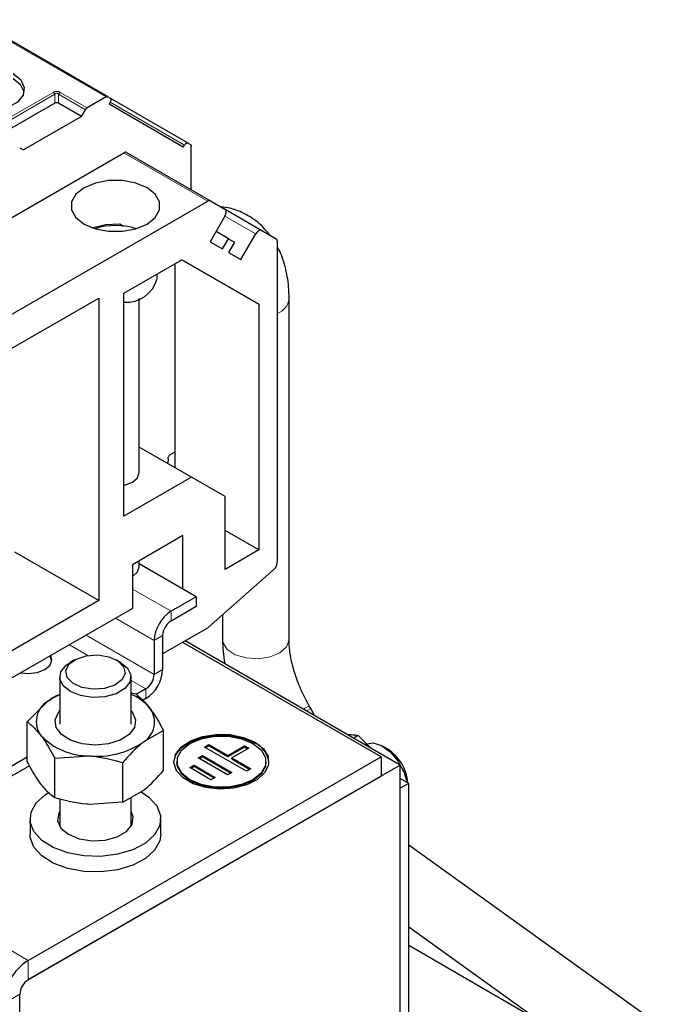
# Model space of a CAD drawing. Header units: millimetres. Extents: x 5 to 418, y 2 to 292.
# Tile 26 of 39: x 286 to 308, y 113 to 146. Entities that reach past the tile are written whole.
import ezdxf

# ---------------------------------------------------------------- set-up
doc = ezdxf.new("R2010")
doc.units = ezdxf.units.MM

msp = doc.modelspace()

# ---------------------------------------------------------------- linework, layer by layer
at = {"color": 7, "linetype": 'Continuous', "lineweight": 18}
for p, q in [((289.2496, 143.8059), (284.7524, 146.4021)), ((285.3747, 142.7525), (287.4677, 143.9608)), ((287.7077, 143.9608), (288.6128, 143.4383)), ((285.4347, 142.6892), (287.5277, 143.8974)), ((287.5277, 143.5956), (287.5277, 143.8974)), ((287.6477, 143.8974), (288.5528, 143.3749)), ((287.6477, 143.8974), (287.6477, 143.5956)), ((291.889, 142.1838), (289.3888, 143.6271)), ((292.6692, 140.2934), (289.8408, 141.9262)), ((294.2901, 139.1941), (293.25, 139.7945)), ((291.4344, 126.4833), (290.1333, 127.2344)), ((291.4344, 126.4833), (291.4344, 126.1567)), ((290.8687, 125.5035), (289.5675, 126.2547)), ((290.8687, 124.3604), (288.5774, 125.6831)), ((288.6378, 124.9951), (288.0116, 125.3565)), ((291.1515, 125.6668), (290.8687, 125.5035)), ((290.8687, 124.3604), (291.1515, 124.5236)), ((290.5858, 123.8705), (290.0888, 124.1574)), ((290.5858, 123.5438), (290.5858, 123.8705)), ((286.626, 114.7266), (279.6402, 118.7595)), ((286.626, 114.7266), (286.626, 114.0734)), ((286.3432, 113.5835), (285.7775, 113.2569))]:
    msp.add_line(p, q, dxfattribs=at)
at = {"color": 7, "linetype": 'Continuous', "lineweight": 25}
for p, q in [((289.3096, 143.8118), (284.8124, 146.408)), ((287.5277, 143.5956), (285.6961, 142.5382)), ((288.4221, 143.1486), (287.6477, 143.5956)), ((289.2496, 143.8059), (288.6128, 143.4383)), ((289.3096, 143.8118), (289.389, 143.766)), ((289.389, 143.6274), (289.349, 143.5582)), ((292.009, 142.253), (289.3898, 143.765)), ((288.4221, 143.1486), (288.5528, 143.3749)), ((291.849, 142.1145), (289.349, 143.5582)), ((288.4221, 143.1486), (286.4705, 142.0219)), ((286.3398, 142.0974), (286.4705, 142.0219)), ((289.9408, 141.9361), (292.7692, 140.3033)), ((291.849, 142.1145), (291.889, 142.1838)), ((292.009, 142.253), (292.0883, 142.2072)), ((292.1132, 140.682), (292.1132, 142.1523)), ((277.9807, 135.0795), (289.8408, 141.9262)), ((280.8091, 133.4467), (292.6692, 140.2934)), ((292.7692, 140.3033), (293.2501, 140.0256)), ((293.2544, 140.0229), (294.4901, 139.3096)), ((293.2501, 139.7947), (292.7501, 138.9286)), ((289.7119, 139.5278), (289.8296, 139.4598)), ((293.3701, 139.0325), (292.95, 139.275)), ((294.4901, 139.3096), (294.9709, 139.0319)), ((293.1701, 138.6861), (293.3701, 139.0325)), ((293.3701, 139.0325), (293.5701, 138.917)), ((293.7901, 138.3281), (294.2901, 139.1941)), ((292.7501, 138.9286), (293.1701, 138.6861)), ((293.5701, 138.917), (293.3701, 138.5706)), ((295.0123, 138.9403), (295.0123, 128.1222)), ((289.8504, 137.1964), (291.8006, 138.3222)), ((294.3901, 136.8268), (291.8002, 138.3219)), ((291.8006, 138.3222), (294.3901, 136.8268)), ((293.3701, 138.5706), (293.7901, 138.3281)), ((291.5616, 138.1842), (291.5616, 131.3252)), ((290.9676, 137.6861), (290.9676, 137.8413)), ((284.4764, 134.4206), (289.0019, 137.0331)), ((289.0019, 137.0331), (289.0019, 126.8427)), ((289.8504, 129.6842), (289.8504, 137.1964)), ((290.3676, 131.1537), (290.3676, 137.0228)), ((295.4111, 125.5304), (295.4111, 137.0105)), ((294.3901, 136.8268), (294.3901, 128.5488)), ((292.1273, 130.9986), (290.3676, 132.0145)), ((291.5616, 131.8473), (291.4202, 131.7657)), ((291.3309, 131.4583), (291.3354, 131.5371)), ((291.3354, 131.6187), (291.3354, 131.5371)), ((292.1273, 130.9986), (289.8504, 129.6842)), ((293.2587, 130.3453), (292.1273, 130.9986)), ((293.2587, 127.8956), (293.2587, 130.3453)), ((291.8303, 129.0308), (290.1333, 128.0511)), ((291.8303, 127.2344), (291.8303, 129.0308)), ((294.3901, 128.5488), (293.2587, 129.2019)), ((289.0019, 126.8427), (286.1735, 128.4755)), ((294.3901, 128.5488), (293.2587, 127.8956)), ((290.1333, 128.0511), (290.1333, 126.5813)), ((290.3676, 127.9855), (290.3676, 128.1863)), ((292.2829, 126.9732), (290.3676, 128.0788)), ((294.9075, 127.904), (292.6968, 125.9438)), ((290.1333, 127.659), (290.1334, 127.659)), ((289.0019, 126.8427), (284.4764, 124.2302)), ((292.2829, 126.9732), (291.4344, 126.4833)), ((292.2829, 126.9732), (292.2829, 126.6465)), ((290.1333, 126.5813), (283.3451, 122.6625)), ((292.2829, 126.6465), (291.4344, 126.1567)), ((293.1711, 126.3643), (293.1711, 125.5304)), ((292.6602, 125.9171), (291.1515, 125.0461)), ((290.8687, 125.5035), (290.8687, 124.3604)), ((291.1515, 125.6668), (291.1515, 124.5236)), ((298.5054, 121.5845), (291.8303, 125.438)), ((299.156, 121.3065), (291.9148, 125.4868)), ((288.1816, 124.8444), (288.0401, 124.7627)), ((289.7374, 124.7627), (289.596, 124.8444)), ((287.6888, 124.2729), (287.6888, 122.686)), ((290.0888, 122.686), (290.0888, 124.2729)), ((290.2589, 123.6881), (290.0888, 123.7207)), ((290.5858, 123.8705), (290.2635, 123.6844)), ((286.5937, 122.7632), (287.2788, 123.4457)), ((290.5858, 123.5438), (290.479, 123.4822)), ((296.1438, 123.2085), (296.0894, 123.3026)), ((296.2622, 122.9771), (296.1438, 123.2085)), ((286.5937, 121.4219), (286.5937, 122.7632)), ((291.1838, 122.4665), (290.4988, 122.0757)), ((291.1838, 121.1251), (291.1838, 122.4665)), ((297.7351, 122.2969), (297.5877, 122.2118)), ((298.1408, 121.8925), (297.7351, 122.2969)), ((292.5672, 121.9116), (292.7089, 121.9931)), ((293.979, 121.0938), (292.5672, 121.9116)), ((292.5955, 121.8952), (292.7089, 121.9604)), ((292.7089, 121.9931), (293.3442, 121.6251)), ((292.7089, 121.9604), (292.7089, 121.9931)), ((292.7089, 121.9604), (293.3442, 121.5924)), ((293.3442, 121.6251), (293.9108, 121.9511)), ((293.3442, 121.5924), (293.9108, 121.9184)), ((294.052, 121.8693), (293.4853, 121.5433)), ((293.9108, 121.9511), (294.052, 121.8693)), ((293.9108, 121.9184), (293.9108, 121.9511)), ((293.9108, 121.9184), (294.0237, 121.853)), ((298.7318, 121.8402), (298.5583, 121.9404)), ((286.5937, 121.5659), (284.0804, 120.115)), ((286.626, 114.7266), (298.5054, 121.5845)), ((287.5186, 121.5416), (288.6662, 121.6133)), ((287.5186, 120.2003), (287.5186, 121.5416)), ((289.8137, 120.0519), (289.8137, 121.3933)), ((291.6314, 121.4212), (291.6314, 121.3885)), ((292.354, 121.5444), (292.4956, 121.6259)), ((293.3422, 120.9719), (292.354, 121.5444)), ((292.3823, 121.528), (292.4956, 121.5933)), ((292.4956, 121.6259), (293.4839, 121.0534)), ((292.4956, 121.5933), (292.4956, 121.6259)), ((292.4956, 121.5933), (293.4556, 121.0372)), ((293.3442, 121.5924), (293.3442, 121.6251)), ((293.4853, 121.5433), (294.1206, 121.1753)), ((293.4853, 121.5106), (293.4853, 121.5433)), ((293.4853, 121.5106), (294.0923, 121.159)), ((294.6314, 121.3885), (294.6314, 121.4212)), ((298.5054, 121.5845), (298.5054, 120.9312)), ((286.6687, 121.2825), (284.0804, 119.7884)), ((299.156, 121.3065), (286.6146, 114.0666)), ((292.0701, 121.2182), (292.2118, 121.2996)), ((292.776, 120.8092), (292.0701, 121.2182)), ((292.0984, 121.2018), (292.2118, 121.267)), ((292.2118, 121.2996), (292.9177, 120.8907)), ((292.2118, 121.267), (292.2118, 121.2996)), ((292.2118, 121.267), (292.8894, 120.8745)), ((293.4839, 121.0534), (293.3422, 120.9719)), ((294.1206, 121.1753), (293.979, 121.0938)), ((299.156, 111.508), (299.156, 121.3065)), ((286.626, 114.0734), (298.5054, 120.9312)), ((292.9177, 120.8907), (292.776, 120.8092)), ((299.4388, 120.6859), (299.156, 120.8492)), ((289.8137, 120.0519), (290.4988, 120.4426)), ((299.4388, 120.6859), (299.156, 120.5226)), ((299.156, 110.6039), (299.156, 120.5226)), ((299.4388, 110.7728), (299.4388, 120.6859)), ((287.6888, 120.1661), (287.6888, 119.2374)), ((289.8137, 120.0519), (288.6662, 119.9802)), ((290.0888, 119.2374), (290.0888, 120.2088)), ((286.6888, 119.4945), (286.6888, 118.972)), ((291.0888, 118.972), (291.0888, 119.4945)), ((308.3813, 112.1811), (299.4388, 118.6115)), ((299.4388, 115.8525), (303.9993, 112.5731)), ((303.4269, 112.9202), (299.4388, 115.2225)), ((286.3432, 104.1116), (286.3432, 113.5835))]:
    msp.add_line(p, q, dxfattribs=at)
at = {"color": 7, "linetype": 'Continuous', "lineweight": 25, "flags": 128}
for points in [[(286.1169, 144.5936), (286.3759, 144.3801), (286.4927, 144.1284), (286.4534, 143.8687), (286.2626, 143.6325), (285.9433, 143.4482), (285.5341, 143.3381), (285.0844, 143.3153), (284.6483, 143.3828), (284.2784, 143.5323)], [(286.4883, 143.9731), (286.3759, 144.2005), (286.1169, 144.414)], [(288.5069, 139.5234), (288.8866, 139.3641), (289.3329, 139.2804), (289.8022, 139.2804), (290.2486, 139.3641), (290.6283, 139.5234), (290.9041, 139.7425), (291.0491, 140.0002), (291.0491, 140.2711), (290.9041, 140.5288), (290.6283, 140.748), (290.2486, 140.9072), (289.8022, 140.9909), (289.3329, 140.9909), (288.8866, 140.9072), (288.5069, 140.748), (288.2311, 140.5288), (288.0861, 140.2711), (288.0861, 140.0002), (288.2311, 139.7425), (288.5069, 139.5234)], [(293.2501, 139.7947), (293.2677, 139.8296), (293.2807, 139.8653), (293.2888, 139.9006), (293.2915, 139.9341), (293.2888, 139.9643), (293.2807, 139.9903), (293.2677, 140.011), (293.2501, 140.0256)], [(288.7742, 139.4008), (289.2249, 139.5089), (289.7122, 139.5278)], [(294.4901, 139.3096), (294.4686, 139.3175), (294.4442, 139.3185), (294.4177, 139.3124), (294.3901, 139.2997), (294.3625, 139.2806), (294.3359, 139.256), (294.3115, 139.2268), (294.2901, 139.1941)], [(289.8504, 130.7217), (289.8737, 130.727), (290.1333, 130.8272), (290.3067, 130.977), (290.3676, 131.1537)], [(290.1334, 127.659), (290.3067, 127.8088), (290.3676, 127.9855)], [(286.3749, 124.4117), (286.626, 124.3883), (286.9322, 124.4235), (287.1917, 124.5236), (287.3651, 124.6734), (287.426, 124.8502), (287.3856, 124.9951)], [(287.424, 124.8175), (287.3651, 124.9616), (287.3537, 124.9767)], [(289.7374, 124.7627), (289.9715, 124.5716), (290.0832, 124.3398), (290.0508, 124.1), (289.8782, 123.881), (289.5863, 123.7093), (289.2103, 123.6055), (288.7955, 123.5823), (288.3919, 123.6424), (288.0483, 123.7785), (287.806, 123.9743), (287.6944, 124.206), (287.7268, 124.4459), (287.8993, 124.6649), (288.0401, 124.7627)], [(288.9665, 125.0118), (289.3421, 124.9508), (289.6487, 124.8115), (289.8396, 124.615), (289.8857, 124.3914), (289.7801, 124.1745), (289.5388, 123.9975), (289.1985, 123.8873), (288.811, 123.8607), (288.4354, 123.9217), (288.1288, 124.061), (287.9379, 124.2575), (287.8918, 124.4811), (287.9974, 124.698), (288.2388, 124.875), (288.5791, 124.9852), (288.9665, 125.0118)], [(290.0888, 123.1284), (290.1336, 123.0748), (290.2428, 122.8245), (290.2053, 122.5672), (290.0251, 122.3309), (289.7218, 122.1412), (289.3282, 122.0186), (288.887, 121.9764), (288.446, 122.0193), (288.0529, 122.1424), (287.7505, 122.3326), (287.5713, 122.5692), (287.535, 122.8265), (287.6453, 123.0767), (287.6888, 123.1284)], [(291.5314, 121.3885), (291.5859, 121.6276), (291.7767, 121.8799), (292.0878, 122.0886), (292.4916, 122.2351), (292.9523, 122.3064), (293.4289, 122.2961), (293.879, 122.2051), (294.2628, 122.0416)], [(294.2628, 122.0743), (294.546, 121.8528), (294.7035, 121.5929), (294.7214, 121.3178), (294.5979, 121.0518), (294.3442, 120.8187), (293.9827, 120.6391), (293.5455, 120.529), (293.0716, 120.4982), (292.603, 120.5494), (292.1813, 120.678), (291.8441, 120.8727), (291.6212, 121.1161), (291.5325, 121.3866), (291.5859, 121.6602), (291.7767, 121.9126), (292.0878, 122.1213), (292.4916, 122.2678), (292.9523, 122.339), (293.4289, 122.3287), (293.879, 122.2378), (294.2628, 122.0743)], [(294.1921, 122.0335), (294.4679, 121.8143), (294.6129, 121.5566), (294.6129, 121.2857), (294.4679, 121.0281), (294.1921, 120.8089), (293.8124, 120.6496), (293.3661, 120.5659), (292.8968, 120.5659), (292.4504, 120.6496), (292.0708, 120.8089), (291.7949, 121.0281), (291.6499, 121.2857), (291.6499, 121.5566), (291.7949, 121.8143), (292.0708, 122.0335), (292.4504, 122.1927), (292.8968, 122.2765), (293.3661, 122.2765), (293.8124, 122.1927), (294.1921, 122.0335)], [(297.9582, 121.9999), (297.9823, 122.0127), (298.2302, 122.0537), (298.5176, 121.9628), (298.8099, 121.751), (299.0719, 121.4439), (299.2719, 121.0785), (299.3822, 120.7186)], [(294.6314, 121.3885), (294.6129, 121.2531), (294.4679, 120.9954), (294.1921, 120.7762), (293.8124, 120.617), (293.3661, 120.5333), (292.8968, 120.5333), (292.4504, 120.617), (292.0708, 120.7762), (291.7949, 120.9954), (291.6499, 121.2531), (291.6314, 121.3885)], [(290.4276, 120.4022), (290.6931, 120.2212), (290.9574, 119.9269), (291.0807, 119.6031), (291.0547, 119.2719), (290.8811, 118.9558), (290.5717, 118.6765), (290.1476, 118.453), (289.6377, 118.3004), (289.0768, 118.2292), (288.5031, 118.2442), (287.9556, 118.3444), (287.4718, 118.523), (287.0845, 118.7679), (286.8202, 119.0622), (286.6968, 119.386), (286.7228, 119.7172), (286.8965, 120.0332), (287.2059, 120.3126), (287.3173, 120.3834)], [(287.6888, 119.7517), (287.653, 119.687), (287.6135, 119.4314), (287.7278, 119.1834), (287.9821, 118.9729), (288.3458, 118.8254), (288.775, 118.7585), (289.218, 118.7805), (289.6212, 118.8885)], [(289.6212, 118.8885), (289.936, 119.0697), (290.1246, 119.3021), (290.1641, 119.5577), (290.0888, 119.7517)], [(291.0888, 118.972), (291.0547, 118.7493), (290.8811, 118.4333), (290.5717, 118.1539), (290.1476, 117.9304), (289.6377, 117.7778), (289.0768, 117.7066), (288.5031, 117.7216), (287.9556, 117.8218), (287.4718, 118.0005), (287.0845, 118.2453), (286.8202, 118.5396), (286.6968, 118.8634), (286.6888, 118.972)]]:
    msp.add_lwpolyline(points, dxfattribs=at)
at = {"color": 7, "linetype": 'Continuous', "lineweight": 18, "flags": 128}
for points in [[(293.1711, 125.5304), (293.1864, 125.4238), (293.3277, 125.2006), (293.5992, 125.022), (293.964, 124.912)], [(293.964, 124.912), (294.3731, 124.8856), (294.7711, 124.9462), (295.1042, 125.0858), (295.3275, 125.2854), (295.4109, 125.5181), (295.4111, 125.5304)], [(295.8938, 123.1897), (295.942, 123.2176), (296.0722, 123.2927), (296.0894, 123.3026)], [(296.0025, 123.127), (296.1265, 123.1986), (296.1438, 123.2085)]]:
    msp.add_lwpolyline(points, dxfattribs=at)
at = {"color": 7, "linetype": 'Continuous', "lineweight": 25}
for centre, radius, start, end in [((289.8994, 141.8444), 0.1006, 65.68605, 125.61817), ((292.7278, 140.2116), 0.1006, 65.68605, 125.61817), ((289.5676, 137.1942), 2.2817, 72.30051, 107.69949), ((294.9122, 138.9502), 0.1006, 354.37962, 54.30196), ((289.9283, 137.9687), 1.077, 265.85316, 344.78411), ((294.6993, 128.1383), 0.3135, 311.62838, 357.06537), ((292.0968, 125.4476), 1.2294, 122.60548, 177.39452), ((291.7656, 125.6389), 0.6147, 122.60548, 177.39452), ((292.5462, 126.1119), 0.2257, 300.34344, 311.86424), ((289.9233, 124.5795), 1.2294, 302.60548, 357.39452), ((290.2546, 124.3883), 0.6147, 302.60548, 357.39452), ((287.6834, 122.7719), 0.786, 120.98781, 217.0541), ((288.4402, 121.9221), 1.9157, 113.09303, 127.3179), ((289.5114, 122.228), 1.5666, 39.43311, 68.37226), ((290.0941, 122.7495), 0.786, 300.98781, 37.0541), ((288.6606, 123.8349), 2.2216, 223.76171, 270.14263), ((288.9428, 124.3796), 2.7801, 264.28993, 304.03358), ((293.95, 121.3226), 0.7842, 4.82564, 66.4945), ((297.9351, 120.5992), 1.4748, 4.10801, 57.30154), ((287.6198, 113.1731), 1.8442, 122.60548, 177.39452), ((286.9573, 113.5556), 0.6147, 122.60548, 177.39452)]:
    msp.add_arc(centre, radius, start, end, dxfattribs=at)
at = {"color": 7, "linetype": 'Continuous', "lineweight": 18}
msp.add_arc((294.8176, 137.0808), 0.5976, 289.01716, 353.26994, dxfattribs=at)
at = {"color": 7, "linetype": 'Continuous', "lineweight": 25}
for centre, major_axis, ratio, start_param, end_param in [((287.5877, 143.4917), (0.12, 0), 0.9998916, 1.0471975, 2.0943951), ((289.5676, 139.6114), (1.5, -0.8661), 0.0000704, 4.8089587, 4.8882508)]:
    msp.add_ellipse(centre, major_axis=major_axis, ratio=ratio, start_param=start_param, end_param=end_param, dxfattribs=at)
at = {"color": 7, "linetype": 'Continuous', "lineweight": 18}
for points, knots in [([(287.4677, 143.9608), (287.4873, 143.9705), (287.5149, 143.9841), (287.5602, 143.9921), (287.5918, 143.9932), (287.6229, 143.9911), (287.6643, 143.9825), (287.6898, 143.9697), (287.7077, 143.9608)], [0, 0, 0, 0, 0.2823256, 0.3956386, 0.5177702, 0.6311071, 0.7404354, 1, 1, 1, 1]), ([(287.5277, 143.8974), (287.5361, 143.908), (287.548, 143.9228), (287.5728, 143.9338), (287.591, 143.9354), (287.6082, 143.932), (287.6292, 143.9202), (287.64, 143.9069), (287.6477, 143.8974)], [0, 0, 0, 0, 0.29155666, 0.40943532, 0.52372283, 0.62500884, 0.73494402, 1, 1, 1, 1])]:
    msp.add_open_spline(points, degree=3, knots=knots, dxfattribs=at)
for points in [[(287.4677, 143.9608), (287.4733, 143.9572), (287.4844, 143.9501), (287.5003, 143.935), (287.5152, 143.9175), (287.5235, 143.9041), (287.5277, 143.8974)], [(287.6477, 143.8974), (287.6518, 143.9041), (287.6601, 143.9175), (287.675, 143.935), (287.691, 143.9501), (287.7021, 143.9572), (287.7077, 143.9608)]]:
    msp.add_open_spline(points, degree=3, dxfattribs=at)
at = {"color": 7, "linetype": 'Continuous', "lineweight": 25}
for points in [[(289.2496, 143.8059), (289.2552, 143.8088), (289.2663, 143.8144), (289.2823, 143.8178), (289.2972, 143.8175), (289.3055, 143.8137), (289.3096, 143.8118)], [(289.389, 143.766), (289.3959, 143.7599), (289.4098, 143.7477), (289.4158, 143.7122), (289.4098, 143.6699), (289.3959, 143.6416), (289.389, 143.6274)], [(288.5528, 143.3749), (288.5569, 143.3816), (288.5652, 143.395), (288.5801, 143.4125), (288.5961, 143.4276), (288.6072, 143.4347), (288.6128, 143.4383)], [(291.889, 142.1838), (291.8977, 142.1969), (291.9153, 142.223), (291.949, 142.2494), (291.9827, 142.262), (292.0002, 142.256), (292.009, 142.253)], [(292.0883, 142.2072), (292.092, 142.2046), (292.0994, 142.1992), (292.1072, 142.1865), (292.1122, 142.171), (292.1129, 142.1585), (292.1132, 142.1523)], [(291.3354, 131.6187), (291.3366, 131.6323), (291.3392, 131.6594), (291.3588, 131.7032), (291.3869, 131.742), (291.4091, 131.7578), (291.4202, 131.7657)]]:
    msp.add_open_spline(points, degree=3, dxfattribs=at)
for points, knots in [([(294.7654, 139.1506), (294.6555, 139.2813), (294.4216, 139.5594), (293.9626, 139.865), (293.5096, 140.0591), (293.214, 140.0961), (293.1038, 140.1098)], [0, 0, 0, 0, 0.2583399, 0.5495, 0.8319634, 1, 1, 1, 1]), ([(295.4111, 137.0105), (295.408, 137.1418), (295.3995, 137.5156), (295.2944, 138.0685), (295.1555, 138.5185), (295.0326, 138.7169), (295.0123, 138.7496)], [0, 0, 0, 0, 0.2090132, 0.5949038, 0.9332846, 1, 1, 1, 1]), ([(293.1711, 125.5304), (293.1727, 125.3989), (293.1761, 125.1332), (293.2226, 124.8575), (293.246, 124.7182)], [0, 0, 0, 0, 0.4951656, 1, 1, 1, 1]), ([(296.0894, 123.3026), (296.0389, 123.3936), (295.8896, 123.6622), (295.687, 124.1253), (295.5163, 124.6674), (295.4249, 125.1479), (295.4153, 125.4127), (295.4111, 125.5304)], [0, 0, 0, 0, 0.11991462, 0.35412271, 0.58682523, 0.81624734, 1, 1, 1, 1]), ([(287.2788, 123.4457), (287.295, 123.4584), (287.4334, 123.5662), (287.5691, 123.6286), (287.6888, 123.6837)], [0, 0, 0, 0, 0.1173743, 1, 1, 1, 1]), ([(290.2589, 123.6881), (290.2931, 123.6624), (290.4437, 123.5493), (290.6003, 123.3653), (290.7214, 123.2231)], [0, 0, 0, 0, 0.2269026, 1, 1, 1, 1]), ([(290.7214, 123.2231), (290.7596, 123.1708), (290.9161, 122.9568), (291.0686, 122.6775), (291.1838, 122.4665)], [0, 0, 0, 0, 0.24436583, 1, 1, 1, 1]), ([(286.5937, 122.7632), (286.6279, 122.7376), (286.7785, 122.6245), (286.9351, 122.4405), (287.0562, 122.2983)], [0, 0, 0, 0, 0.2269026, 1, 1, 1, 1]), ([(287.0562, 122.2983), (287.0944, 122.246), (287.2509, 122.032), (287.4034, 121.7527), (287.5186, 121.5416)], [0, 0, 0, 0, 0.2443658, 1, 1, 1, 1]), ([(290.4988, 122.0757), (290.4825, 122.0629), (290.2512, 121.8796), (290.0245, 121.6276), (289.8137, 121.3933)], [0, 0, 0, 0, 0.0702006, 1, 1, 1, 1]), ([(297.3767, 122.3336), (297.4639, 122.3316), (297.6014, 122.3283), (297.6993, 122.3053), (297.7351, 122.2969)], [0, 0, 0, 0, 0.6339023, 1, 1, 1, 1]), ([(287.0562, 120.6652), (286.9351, 120.8428), (286.7785, 121.0724), (286.6279, 121.3572), (286.5937, 121.4219)], [0, 0, 0, 0, 0.7730974, 1, 1, 1, 1]), ([(288.6662, 121.6133), (288.6934, 121.6114), (289.0809, 121.5843), (289.4606, 121.4853), (289.8137, 121.3933)], [0, 0, 0, 0, 0.0702006, 1, 1, 1, 1]), ([(290.4988, 120.4426), (290.515, 120.4555), (290.7463, 120.6388), (290.973, 120.8908), (291.1838, 121.1251)], [0, 0, 0, 0, 0.0702006, 1, 1, 1, 1]), ([(287.5186, 120.2003), (287.4034, 120.2936), (287.2509, 120.4171), (287.0944, 120.6165), (287.0562, 120.6652)], [0, 0, 0, 0, 0.7556342, 1, 1, 1, 1]), ([(288.6662, 119.9802), (288.639, 119.9821), (288.2515, 120.0093), (287.8717, 120.1082), (287.5186, 120.2003)], [0, 0, 0, 0, 0.0702006, 1, 1, 1, 1])]:
    msp.add_open_spline(points, degree=3, knots=knots, dxfattribs=at)

doc.saveas('drawing.dxf')
